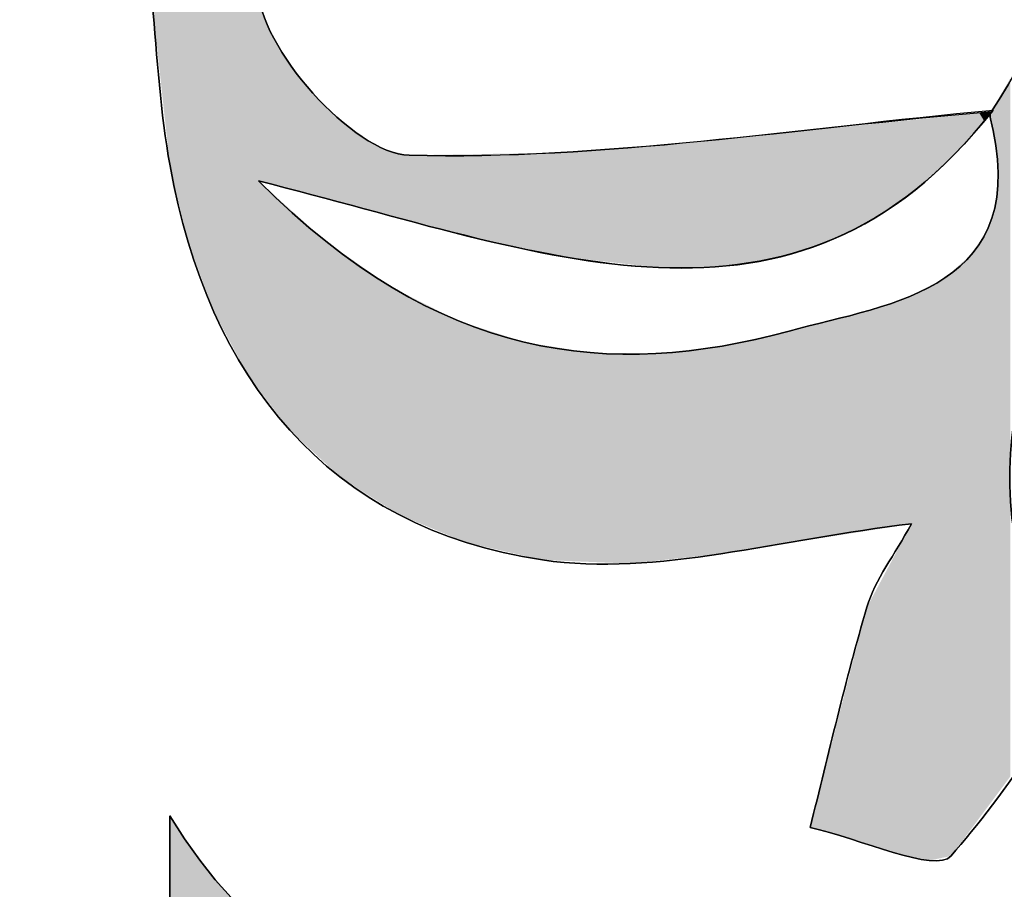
# Model space of a CAD drawing. Extents: x 113 to 1126, y 865 to 1100.
# Tile 23 of 256: x 865.32 to 869.25, y 1000.03 to 1003.5. Entities that reach past the tile are written whole.
import ezdxf

# ---------------------------------------------------------------- set-up
doc = ezdxf.new("R2010")
doc.units = 0
doc.layers.add('LAYER_1', color=7, linetype='CONTINUOUS')

# ---------------------------------------------------------------- blocks, each defined once
blk = doc.blocks.new('*U8')
at = {"layer": 'LAYER_1', "color": 7}
for points in [[(866.271, 1002.0337), (866.2318, 1005.0686), (866.271, 1005.107)], [(866.2318, 1002.0853), (866.0969, 1004.9362), (866.2318, 1005.0686)], [(866.2318, 1002.0853), (866.2318, 1005.0686), (866.271, 1002.0337)], [(865.8505, 1003.571), (865.8505, 1004.9908), (865.9215, 1002.9198)], [(865.9215, 1002.9198), (865.9215, 1004.916), (865.9937, 1002.6156)], [(866.0969, 1002.3365), (865.9961, 1004.8374), (866.0969, 1004.9362)], [(866.0969, 1002.3365), (866.0969, 1004.9362), (866.2318, 1002.0853)], [(865.9937, 1002.6156), (865.9937, 1004.8399), (865.9961, 1002.6091)], [(865.9961, 1002.6091), (865.9961, 1004.8374), (866.0969, 1002.3365)], [(866.271, 1002.0337), (866.271, 1003.635), (866.2748, 1002.0287)], [(866.2748, 1002.8601), (866.2748, 1003.6146), (866.2842, 1002.8576)], [(866.2842, 1002.8576), (866.2842, 1003.5638), (866.289, 1002.8563)], [(866.289, 1002.8563), (866.289, 1003.5376), (866.324, 1002.8471)], [(866.324, 1002.8471), (866.324, 1003.4572), (866.336, 1002.8439)], [(866.336, 1002.8439), (866.336, 1003.4297), (866.3855, 1002.8308)], [(866.3855, 1002.8308), (866.3855, 1003.3505), (866.3993, 1002.8272)], [(866.3993, 1002.8272), (866.3993, 1003.3285), (866.4055, 1002.8255)], [(866.4055, 1002.8255), (866.4055, 1003.3185), (866.4635, 1002.8102)], [(869.2772, 1000.4821), (869.2278, 1003.1859), (869.2772, 1003.2712)], [(866.4635, 1002.8102), (866.4635, 1003.2461), (866.4915, 1002.8028)], [(866.4915, 1002.8028), (866.4915, 1003.2111), (866.5237, 1002.7944)], [(866.5237, 1002.7944), (866.5237, 1003.1789), (866.543, 1002.7893)], [(869.2278, 1002.892), (869.2221, 1003.1762), (869.2278, 1003.1859)], [(866.543, 1002.7893), (866.543, 1003.1595), (866.5531, 1002.7866)], [(866.5531, 1002.7866), (866.5531, 1003.1494), (866.5878, 1002.7774)], [(869.2028, 1003.0772), (869.2012, 1003.1401), (869.2028, 1003.1428)], [(869.2012, 1003.0848), (869.2012, 1003.1401), (869.2028, 1003.0772)], [(869.2184, 1003.0017), (869.2028, 1003.1428), (869.2184, 1003.1698)], [(869.2028, 1003.0772), (869.2028, 1003.1428), (869.2184, 1003.0017)], [(869.2221, 1002.9585), (869.2184, 1003.1698), (869.2221, 1003.1762)], [(869.2184, 1003.0017), (869.2184, 1003.1698), (869.2221, 1002.9585)], [(869.2221, 1002.9585), (869.2221, 1003.1762), (869.2278, 1002.892)], [(866.5878, 1002.7774), (866.5878, 1003.1146), (866.5955, 1002.7754)], [(866.5955, 1002.7754), (866.5955, 1003.1086), (866.5999, 1002.7742)], [(866.5999, 1002.7742), (866.5999, 1003.1051), (866.6491, 1002.7612)], [(868.8669, 1002.803), (868.8081, 1003.0956), (868.8669, 1003.1016)], [(868.875, 1002.8086), (868.8669, 1003.1016), (868.875, 1003.1024)], [(868.8818, 1002.8134), (868.875, 1003.1024), (868.8818, 1003.1031)], [(868.8962, 1002.8234), (868.8818, 1003.1031), (868.8962, 1003.1045)], [(868.9531, 1002.8749), (868.8962, 1003.1045), (868.9531, 1003.1103)], [(868.9634, 1002.8842), (868.9531, 1003.1103), (868.9634, 1003.1114)], [(868.9901, 1002.9084), (868.9634, 1003.1114), (868.9901, 1003.1141)], [(869.0157, 1002.9316), (868.9901, 1003.1141), (869.0157, 1003.1167)], [(869.04, 1002.9536), (869.0157, 1003.1167), (869.04, 1003.1191)], [(869.0511, 1002.9636), (869.04, 1003.1191), (869.0511, 1003.1203)], [(869.1053, 1003.0256), (869.0511, 1003.1203), (869.1053, 1003.1258)], [(869.1285, 1003.0523), (869.1053, 1003.1258), (869.1285, 1003.1281)], [(869.1468, 1003.0732), (869.1285, 1003.1281), (869.1468, 1003.13)], [(869.153, 1003.0803), (869.1468, 1003.13), (869.153, 1003.1306)], [(869.1711, 1003.1011), (869.153, 1003.1306), (869.1711, 1003.1324)], [(869.1928, 1003.1258), (869.1711, 1003.1324), (869.1928, 1003.1346)], [(869.1933, 1003.1265), (869.1928, 1003.1346), (869.1933, 1003.1347)], [(869.1933, 1003.1228), (869.1928, 1003.1255), (869.1933, 1003.1265)], [(869.1933, 1003.1265), (869.1933, 1003.1347), (869.1984, 1003.1352)], [(869.1984, 1003.0984), (869.1933, 1003.1265), (869.1984, 1003.1323)], [(869.1933, 1003.1228), (869.1933, 1003.1265), (869.1984, 1003.0984)], [(869.2012, 1003.0848), (869.1984, 1003.1323), (869.2012, 1003.1355)], [(869.1984, 1003.0984), (869.1984, 1003.1323), (869.2012, 1003.0848)], [(866.6491, 1002.7612), (866.6491, 1003.0667), (866.688, 1002.751)], [(868.4772, 1002.5947), (868.4037, 1003.0545), (868.4772, 1003.062)], [(868.5081, 1002.6056), (868.4772, 1003.062), (868.5081, 1003.0651)], [(868.5724, 1002.6283), (868.5081, 1003.0651), (868.5724, 1003.0717)], [(868.6133, 1002.6492), (868.5724, 1003.0717), (868.6133, 1003.0758)], [(868.64, 1002.6629), (868.6133, 1003.0758), (868.64, 1003.0785)], [(868.7039, 1002.6956), (868.64, 1003.0785), (868.7039, 1003.085)], [(868.7171, 1002.7024), (868.7039, 1003.085), (868.7171, 1003.0864)], [(868.7366, 1002.7124), (868.7171, 1003.0864), (868.7366, 1003.0883)], [(868.7387, 1002.7138), (868.7366, 1003.0883), (868.7387, 1003.0885)], [(868.7902, 1002.7497), (868.7387, 1003.0885), (868.7902, 1003.0938)], [(868.8081, 1002.7621), (868.7902, 1003.0938), (868.8081, 1003.0956)], [(866.688, 1002.751), (866.688, 1003.0363), (866.7467, 1002.7355)], [(868.1213, 1002.5206), (868.0531, 1003.0189), (868.1213, 1003.0259)], [(868.1264, 1002.5211), (868.1213, 1003.0259), (868.1264, 1003.0264)], [(868.2306, 1002.5313), (868.1264, 1003.0264), (868.2306, 1003.037)], [(868.2728, 1002.5405), (868.2306, 1003.037), (868.2728, 1003.0412)], [(868.2916, 1002.5445), (868.2728, 1003.0412), (868.2916, 1003.0431)], [(868.3296, 1002.5527), (868.2916, 1003.0431), (868.3296, 1003.047)], [(868.3733, 1002.5621), (868.3296, 1003.047), (868.3733, 1003.0514)], [(868.393, 1002.5664), (868.3733, 1003.0514), (868.393, 1003.0534)], [(868.4037, 1002.5687), (868.393, 1003.0534), (868.4037, 1003.0545)], [(866.7467, 1002.7355), (866.7467, 1003.0046), (866.7861, 1002.7251)], [(866.7861, 1002.7251), (866.7861, 1002.9832), (866.8087, 1002.7191)], [(867.5939, 1002.5454), (867.4955, 1002.9753), (867.5939, 1002.9829)], [(867.5985, 1002.5449), (867.5939, 1002.9829), (867.5985, 1002.9833)], [(867.5939, 1002.5454), (867.5939, 1002.9829), (867.5985, 1002.5449)], [(867.6122, 1002.5434), (867.5985, 1002.9833), (867.6122, 1002.9844)], [(867.5985, 1002.5449), (867.5985, 1002.9833), (867.6122, 1002.5434)], [(867.7587, 1002.5266), (867.6122, 1002.9844), (867.7587, 1002.9958)], [(867.6122, 1002.5434), (867.6122, 1002.9844), (867.7587, 1002.5266)], [(867.7937, 1002.5226), (867.7587, 1002.9958), (867.7937, 1002.9985)], [(867.7587, 1002.5266), (867.7587, 1002.9958), (867.7937, 1002.5226)], [(867.8618, 1002.5149), (867.7937, 1002.9985), (867.8618, 1003.0038)], [(867.7937, 1002.5226), (867.7937, 1002.9985), (867.8618, 1002.5149)], [(867.8714, 1002.5138), (867.8618, 1003.0038), (867.8714, 1003.0045)], [(867.8618, 1002.5149), (867.8618, 1003.0038), (867.8714, 1002.5138)], [(867.9237, 1002.5138), (867.8714, 1003.0045), (867.9237, 1003.0086)], [(867.9434, 1002.5138), (867.9237, 1003.0086), (867.9434, 1003.0101)], [(868.0009, 1002.5138), (867.9434, 1003.0101), (868.0009, 1003.0146)], [(868.0403, 1002.5138), (868.0009, 1003.0146), (868.0403, 1003.0176)], [(868.0531, 1002.5138), (868.0403, 1003.0176), (868.0531, 1003.0189)], [(866.8087, 1002.7191), (866.8087, 1002.978), (866.8345, 1002.7123)], [(866.8345, 1002.7123), (866.8345, 1002.9721), (866.8406, 1002.7107)], [(866.8406, 1002.7107), (866.8406, 1002.9706), (866.8758, 1002.7014)], [(866.8856, 1002.6988), (866.8758, 1002.9626), (866.8856, 1002.9627)], [(866.8758, 1002.7014), (866.8758, 1002.9626), (866.8856, 1002.6988)], [(867.0132, 1002.6651), (866.8856, 1002.9627), (867.0132, 1002.9649)], [(866.8856, 1002.6988), (866.8856, 1002.9627), (867.0132, 1002.6651)], [(867.0727, 1002.6494), (867.0132, 1002.9649), (867.0727, 1002.9659)], [(867.0132, 1002.6651), (867.0132, 1002.9649), (867.0727, 1002.6494)], [(867.1036, 1002.6413), (867.0727, 1002.9659), (867.1036, 1002.9664)], [(867.0727, 1002.6494), (867.0727, 1002.9659), (867.1036, 1002.6413)], [(867.1036, 1002.6413), (867.1036, 1002.9664), (867.1037, 1002.6413)], [(867.1037, 1002.6413), (867.1036, 1002.9664), (867.1037, 1002.9664)], [(867.1487, 1002.6315), (867.1037, 1002.9664), (867.1487, 1002.9672)], [(867.1037, 1002.6413), (867.1037, 1002.9664), (867.1487, 1002.6315)], [(867.2418, 1002.6114), (867.1487, 1002.9672), (867.2418, 1002.9687)], [(867.1487, 1002.6315), (867.1487, 1002.9672), (867.2418, 1002.6114)], [(867.3126, 1002.5962), (867.2418, 1002.9687), (867.3126, 1002.9699)], [(867.2418, 1002.6114), (867.2418, 1002.9687), (867.3126, 1002.5962)], [(867.3357, 1002.5912), (867.3126, 1002.9699), (867.3357, 1002.9703)], [(867.3126, 1002.5962), (867.3126, 1002.9699), (867.3357, 1002.5912)], [(867.4082, 1002.5755), (867.3357, 1002.9703), (867.4082, 1002.9715)], [(867.3357, 1002.5912), (867.3357, 1002.9703), (867.4082, 1002.5755)], [(867.458, 1002.5648), (867.4082, 1002.9715), (867.458, 1002.9724)], [(867.4082, 1002.5755), (867.4082, 1002.9715), (867.458, 1002.5648)], [(867.4632, 1002.5637), (867.458, 1002.9724), (867.4632, 1002.9728)], [(867.458, 1002.5648), (867.458, 1002.9724), (867.4632, 1002.5637)], [(867.4955, 1002.5567), (867.4632, 1002.9728), (867.4955, 1002.9753)], [(867.4632, 1002.5637), (867.4632, 1002.9728), (867.4955, 1002.5567)], [(867.4955, 1002.5567), (867.4955, 1002.9753), (867.5939, 1002.5454)], [(869.2278, 1000.4157), (869.2221, 1002.7954), (869.2278, 1002.892)], [(866.2748, 1002.0287), (866.2748, 1002.8601), (866.2842, 1002.0164)], [(866.2842, 1002.0164), (866.2842, 1002.8516), (866.289, 1002.01)], [(866.289, 1002.01), (866.289, 1002.8472), (866.324, 1001.9639)], [(866.324, 1001.9639), (866.324, 1002.8157), (866.336, 1001.9482)], [(866.336, 1001.9482), (866.336, 1002.805), (866.3855, 1001.883)], [(869.2221, 1000.4081), (869.2184, 1002.7793), (869.2221, 1002.7954)], [(866.3855, 1001.883), (866.3855, 1002.7604), (866.3993, 1001.8648)], [(866.3993, 1001.8648), (866.3993, 1002.748), (866.4055, 1001.859)], [(869.2184, 1000.4032), (869.2028, 1002.7109), (869.2184, 1002.7793)], [(866.4055, 1001.859), (866.4055, 1002.7424), (866.4635, 1001.8049)], [(869.2012, 1000.3801), (869.1984, 1002.7006), (869.2012, 1002.7072)], [(869.2028, 1000.3822), (869.2012, 1002.7072), (869.2028, 1002.7109)], [(866.4635, 1001.8049), (866.4635, 1002.6902), (866.4915, 1001.7788)], [(869.1928, 1000.3688), (869.1711, 1002.6373), (869.1928, 1002.6876)], [(869.1933, 1000.3695), (869.1928, 1002.6876), (869.1933, 1002.6889)], [(869.1984, 1000.3763), (869.1933, 1002.6889), (869.1984, 1002.7006)], [(866.4915, 1001.7788), (866.4915, 1002.665), (866.5237, 1001.7489)], [(866.5237, 1001.7489), (866.5237, 1002.6361), (866.543, 1001.7309)], [(869.1711, 1000.3398), (869.153, 1002.6103), (869.1711, 1002.6373)], [(866.543, 1001.7309), (866.543, 1002.6187), (866.5531, 1001.7215)], [(866.5531, 1001.7215), (866.5531, 1002.6117), (866.5878, 1001.6891)], [(869.1468, 1000.3071), (869.1285, 1002.5738), (869.1468, 1002.601)], [(869.153, 1000.3154), (869.1468, 1002.601), (869.153, 1002.6103)], [(866.5878, 1001.6891), (866.5878, 1002.5875), (866.5955, 1001.6819)], [(866.5955, 1001.6819), (866.5955, 1002.5822), (866.5999, 1001.6778)], [(866.5999, 1001.6778), (866.5999, 1002.5791), (866.6491, 1001.6462)], [(869.1053, 1000.2513), (869.0511, 1002.5043), (869.1053, 1002.5529)], [(869.1285, 1000.2826), (869.1053, 1002.5529), (869.1285, 1002.5738)], [(866.6491, 1001.6462), (866.6491, 1002.5449), (866.688, 1001.6212)], [(866.688, 1001.6212), (866.688, 1002.5178), (866.7467, 1001.5836)], [(866.7467, 1001.5836), (866.7467, 1002.4771), (866.7861, 1001.5583)], [(869.0157, 1000.1586), (868.9901, 1002.4591), (869.0157, 1002.4725)], [(869.04, 1000.1638), (869.0157, 1002.4725), (869.04, 1002.4943)], [(869.0511, 1000.1787), (869.04, 1002.4943), (869.0511, 1002.5043)], [(866.7861, 1001.5583), (866.7861, 1002.4497), (866.8087, 1001.5437)], [(866.8087, 1001.5437), (866.8087, 1002.434), (866.8345, 1001.5272)], [(868.9531, 1000.1453), (868.8962, 1002.4099), (868.9531, 1002.4397)], [(868.9634, 1000.1475), (868.9531, 1002.4397), (868.9634, 1002.4451)], [(868.9901, 1000.1532), (868.9634, 1002.4451), (868.9901, 1002.4591)], [(866.8345, 1001.5272), (866.8345, 1002.421), (866.8406, 1001.5246)], [(866.8406, 1001.5246), (866.8406, 1002.4179), (866.8758, 1001.5101)], [(866.8758, 1001.5101), (866.8758, 1002.4002), (866.8856, 1001.506)], [(866.8856, 1001.506), (866.8856, 1002.3953), (867.0132, 1001.4531)], [(868.8669, 1001.4878), (868.8081, 1002.3757), (868.8669, 1002.396)], [(868.875, 1001.489), (868.8669, 1002.396), (868.875, 1002.3987)], [(868.8818, 1001.4901), (868.875, 1002.3987), (868.8818, 1002.4024)], [(868.8962, 1000.158), (868.8818, 1002.4024), (868.8962, 1002.4099)], [(868.8818, 1000.1612), (868.8818, 1002.4024), (868.8962, 1000.158)], [(868.8962, 1000.158), (868.8962, 1002.4099), (868.9531, 1000.1453)], [(868.7902, 1001.4757), (868.7387, 1002.3517), (868.7902, 1002.3695)], [(868.8081, 1001.4785), (868.7902, 1002.3695), (868.8081, 1002.3757)], [(867.0132, 1001.4531), (867.0132, 1002.3311), (867.0727, 1001.4285)], [(868.6133, 1001.4479), (868.5724, 1002.3068), (868.6133, 1002.3174)], [(868.64, 1001.4521), (868.6133, 1002.3174), (868.64, 1002.3243)], [(868.7039, 1001.4622), (868.64, 1002.3243), (868.7039, 1002.3409)], [(868.7171, 1001.4642), (868.7039, 1002.3409), (868.7171, 1002.3443)], [(868.7366, 1001.4673), (868.7171, 1002.3443), (868.7366, 1002.351)], [(868.7387, 1001.4676), (868.7366, 1002.351), (868.7387, 1002.3517)], [(867.0727, 1001.4285), (867.0727, 1002.3013), (867.1036, 1001.4157)], [(867.1036, 1001.4157), (867.1036, 1002.2912), (867.1037, 1001.4157)], [(867.1037, 1001.4157), (867.1037, 1002.2912), (867.1487, 1001.4054)], [(867.1487, 1001.4054), (867.1487, 1002.2766), (867.2418, 1001.3841)], [(868.4772, 1001.4266), (868.4037, 1002.2631), (868.4772, 1002.2821)], [(868.5081, 1001.4314), (868.4772, 1002.2821), (868.5081, 1002.2901)], [(868.5724, 1001.4415), (868.5081, 1002.2901), (868.5724, 1002.3068)], [(867.2418, 1001.3841), (867.2418, 1002.2465), (867.3126, 1001.368)], [(868.2916, 1001.3974), (868.2728, 1002.2334), (868.2916, 1002.2376)], [(868.3296, 1001.4034), (868.2916, 1002.2376), (868.3296, 1002.2461)], [(868.3733, 1001.4102), (868.3296, 1002.2461), (868.3733, 1002.2559)], [(868.393, 1001.4133), (868.3733, 1002.2559), (868.393, 1002.2603)], [(868.4037, 1001.415), (868.393, 1002.2603), (868.4037, 1002.2631)], [(867.3126, 1001.368), (867.3126, 1002.2236), (867.3357, 1001.3627)], [(867.3357, 1001.3627), (867.3357, 1002.2161), (867.4082, 1001.3461)], [(867.4082, 1001.3461), (867.4082, 1002.2045), (867.458, 1001.3441)], [(867.458, 1001.3441), (867.458, 1002.1965), (867.4632, 1001.3438)], [(867.4632, 1001.3438), (867.4632, 1002.1957), (867.4955, 1001.3425)], [(868.1213, 1001.3706), (868.0531, 1002.1922), (868.1213, 1002.2)], [(868.1264, 1001.3714), (868.1213, 1002.2), (868.1264, 1002.2006)], [(868.2306, 1001.3878), (868.1264, 1002.2006), (868.2306, 1002.2239)], [(868.2728, 1001.3944), (868.2306, 1002.2239), (868.2728, 1002.2334)], [(867.4955, 1001.3425), (867.4955, 1002.1905), (867.5939, 1001.3385)], [(867.5939, 1001.3385), (867.5939, 1002.1747), (867.5985, 1001.3383)], [(867.5985, 1001.3383), (867.5985, 1002.174), (867.6122, 1001.3377)], [(867.6122, 1001.3377), (867.6122, 1002.1738), (867.7587, 1001.3317)], [(867.8714, 1001.3438), (867.8618, 1002.1703), (867.8714, 1002.1714)], [(867.9237, 1001.3494), (867.8714, 1002.1714), (867.9237, 1002.1774)], [(867.9434, 1001.3515), (867.9237, 1002.1774), (867.9434, 1002.1797)], [(868.0009, 1001.3577), (867.9434, 1002.1797), (868.0009, 1002.1862)], [(868.0403, 1001.3619), (868.0009, 1002.1862), (868.0403, 1002.1907)], [(868.0531, 1001.3633), (868.0403, 1002.1907), (868.0531, 1002.1922)], [(868.8818, 1000.1612), (868.875, 1001.4772), (868.8818, 1001.4901)], [(868.8669, 1000.1646), (868.8081, 1001.3521), (868.8669, 1001.4621)], [(868.875, 1000.1628), (868.8669, 1001.4621), (868.875, 1001.4772)], [(868.8669, 1000.1646), (868.8669, 1001.4621), (868.875, 1000.1628)], [(868.875, 1000.1628), (868.875, 1001.4772), (868.8818, 1000.1612)], [(868.8081, 1000.1776), (868.7902, 1001.3185), (868.8081, 1001.3521)], [(868.8081, 1000.1776), (868.8081, 1001.3521), (868.8669, 1000.1646)], [(868.7902, 1000.1831), (868.7387, 1001.222), (868.7902, 1001.3185)], [(868.7902, 1000.1831), (868.7902, 1001.3185), (868.8081, 1000.1776)], [(868.7366, 1000.1993), (868.7171, 1001.1816), (868.7366, 1001.2181)], [(868.7387, 1000.1987), (868.7366, 1001.2181), (868.7387, 1001.222)], [(868.7366, 1000.1993), (868.7366, 1001.2181), (868.7387, 1000.1987)], [(868.7387, 1000.1987), (868.7387, 1001.222), (868.7902, 1000.1831)], [(868.7171, 1000.2052), (868.7039, 1001.1568), (868.7171, 1001.1816)], [(868.7171, 1000.2052), (868.7171, 1001.1816), (868.7366, 1000.1993)], [(868.7039, 1000.2092), (868.64, 1000.909), (868.7039, 1001.1568)], [(868.7039, 1000.2092), (868.7039, 1001.1568), (868.7171, 1000.2052)], [(868.64, 1000.2286), (868.6133, 1000.8055), (868.64, 1000.909)], [(868.64, 1000.2286), (868.64, 1000.909), (868.7039, 1000.2092)], [(868.6133, 1000.2367), (868.5724, 1000.6471), (868.6133, 1000.8055)], [(868.6133, 1000.2367), (868.6133, 1000.8055), (868.64, 1000.2286)], [(868.5724, 1000.2491), (868.5081, 1000.3978), (868.5724, 1000.6471)], [(868.5724, 1000.2491), (868.5724, 1000.6471), (868.6133, 1000.2367)], [(868.5081, 1000.2686), (868.4772, 1000.278), (868.5081, 1000.3978)], [(868.5081, 1000.2686), (868.5081, 1000.3978), (868.5724, 1000.2491)]]:
    blk.add_solid(points, dxfattribs=at)
at = {"layer": 'LAYER_1', "color": 7, "extrusion": (0, 0, -1)}
for points in [[(-865.9215, 1002.9198), (-865.8505, 1004.9908), (-865.9215, 1004.916)], [(-865.9937, 1002.6156), (-865.9215, 1004.916), (-865.9937, 1004.8399)], [(-865.9961, 1002.6091), (-865.9937, 1004.8399), (-865.9961, 1004.8374)], [(-866.2748, 1002.0287), (-866.271, 1003.635), (-866.2748, 1003.6146)], [(-866.2842, 1002.8576), (-866.2748, 1003.6146), (-866.2842, 1003.5638)], [(-866.289, 1002.8563), (-866.2842, 1003.5638), (-866.289, 1003.5376)], [(-866.324, 1002.8471), (-866.289, 1003.5376), (-866.324, 1003.4572)], [(-866.336, 1002.8439), (-866.324, 1003.4572), (-866.336, 1003.4297)], [(-866.3855, 1002.8308), (-866.336, 1003.4297), (-866.3855, 1003.3505)], [(-866.3993, 1002.8272), (-866.3855, 1003.3505), (-866.3993, 1003.3285)], [(-866.4055, 1002.8255), (-866.3993, 1003.3285), (-866.4055, 1003.3185)], [(-866.4635, 1002.8102), (-866.4055, 1003.3185), (-866.4635, 1003.2461)], [(-866.4915, 1002.8028), (-866.4635, 1003.2461), (-866.4915, 1003.2111)], [(-866.5237, 1002.7944), (-866.4915, 1003.2111), (-866.5237, 1003.1789)], [(-866.543, 1002.7893), (-866.5237, 1003.1789), (-866.543, 1003.1595)], [(-869.2278, 1000.4157), (-869.2278, 1003.1859), (-869.2772, 1000.4821)], [(-866.5531, 1002.7866), (-866.543, 1003.1595), (-866.5531, 1003.1494)], [(-866.5878, 1002.7774), (-866.5531, 1003.1494), (-866.5878, 1003.1146)], [(-869.2012, 1003.1355), (-869.1984, 1003.1352), (-869.2012, 1003.1401)], [(-866.5955, 1002.7754), (-866.5878, 1003.1146), (-866.5955, 1003.1086)], [(-866.5999, 1002.7742), (-866.5955, 1003.1086), (-866.5999, 1003.1051)], [(-866.6491, 1002.7612), (-866.5999, 1003.1051), (-866.6491, 1003.0667)], [(-868.8669, 1002.803), (-868.8669, 1003.1016), (-868.875, 1002.8086)], [(-868.875, 1002.8086), (-868.875, 1003.1024), (-868.8818, 1002.8134)], [(-868.8818, 1002.8134), (-868.8818, 1003.1031), (-868.8962, 1002.8234)], [(-868.8962, 1002.8234), (-868.8962, 1003.1045), (-868.9531, 1002.8749)], [(-868.9531, 1002.8749), (-868.9531, 1003.1103), (-868.9634, 1002.8842)], [(-868.9634, 1002.8842), (-868.9634, 1003.1114), (-868.9901, 1002.9084)], [(-868.9901, 1002.9084), (-868.9901, 1003.1141), (-869.0157, 1002.9316)], [(-869.0157, 1002.9316), (-869.0157, 1003.1167), (-869.04, 1002.9536)], [(-869.04, 1002.9536), (-869.04, 1003.1191), (-869.0511, 1002.9636)], [(-869.0511, 1002.9636), (-869.0511, 1003.1203), (-869.1053, 1003.0256)], [(-869.1053, 1003.0256), (-869.1053, 1003.1258), (-869.1285, 1003.0523)], [(-869.1285, 1003.0523), (-869.1285, 1003.1281), (-869.1468, 1003.0732)], [(-869.1468, 1003.0732), (-869.1468, 1003.13), (-869.153, 1003.0803)], [(-869.153, 1003.0803), (-869.153, 1003.1306), (-869.1711, 1003.1011)], [(-869.1711, 1003.1011), (-869.1711, 1003.1324), (-869.1928, 1003.1258)], [(-869.1928, 1003.1258), (-869.1928, 1003.1346), (-869.1933, 1003.1265)], [(-866.688, 1002.751), (-866.6491, 1003.0667), (-866.688, 1003.0363)], [(-868.4772, 1002.5947), (-868.4772, 1003.062), (-868.5081, 1002.6056)], [(-868.5081, 1002.6056), (-868.5081, 1003.0651), (-868.5724, 1002.6283)], [(-868.5724, 1002.6283), (-868.5724, 1003.0717), (-868.6133, 1002.6492)], [(-868.6133, 1002.6492), (-868.6133, 1003.0758), (-868.64, 1002.6629)], [(-868.64, 1002.6629), (-868.64, 1003.0785), (-868.7039, 1002.6956)], [(-868.7039, 1002.6956), (-868.7039, 1003.085), (-868.7171, 1002.7024)], [(-868.7171, 1002.7024), (-868.7171, 1003.0864), (-868.7366, 1002.7124)], [(-868.7366, 1002.7124), (-868.7366, 1003.0883), (-868.7387, 1002.7138)], [(-868.7387, 1002.7138), (-868.7387, 1003.0885), (-868.7902, 1002.7497)], [(-868.7902, 1002.7497), (-868.7902, 1003.0938), (-868.8081, 1002.7621)], [(-868.8081, 1002.7621), (-868.8081, 1003.0956), (-868.8669, 1002.803)], [(-866.7467, 1002.7355), (-866.688, 1003.0363), (-866.7467, 1003.0046)], [(-868.1213, 1002.5206), (-868.1213, 1003.0259), (-868.1264, 1002.5211)], [(-868.1264, 1002.5211), (-868.1264, 1003.0264), (-868.2306, 1002.5313)], [(-868.2306, 1002.5313), (-868.2306, 1003.037), (-868.2728, 1002.5405)], [(-868.2728, 1002.5405), (-868.2728, 1003.0412), (-868.2916, 1002.5445)], [(-868.2916, 1002.5445), (-868.2916, 1003.0431), (-868.3296, 1002.5527)], [(-868.3296, 1002.5527), (-868.3296, 1003.047), (-868.3733, 1002.5621)], [(-868.3733, 1002.5621), (-868.3733, 1003.0514), (-868.393, 1002.5664)], [(-868.393, 1002.5664), (-868.393, 1003.0534), (-868.4037, 1002.5687)], [(-868.4037, 1002.5687), (-868.4037, 1003.0545), (-868.4772, 1002.5947)], [(-866.7861, 1002.7251), (-866.7467, 1003.0046), (-866.7861, 1002.9832)], [(-866.8087, 1002.7191), (-866.7861, 1002.9832), (-866.8087, 1002.978)], [(-867.8714, 1002.5138), (-867.8714, 1003.0045), (-867.9237, 1002.5138)], [(-867.9237, 1002.5138), (-867.9237, 1003.0086), (-867.9434, 1002.5138)], [(-867.9434, 1002.5138), (-867.9434, 1003.0101), (-868.0009, 1002.5138)], [(-868.0009, 1002.5138), (-868.0009, 1003.0146), (-868.0403, 1002.5138)], [(-868.0403, 1002.5138), (-868.0403, 1003.0176), (-868.0531, 1002.5138)], [(-868.0531, 1002.5138), (-868.0531, 1003.0189), (-868.1213, 1002.5206)], [(-866.8345, 1002.7123), (-866.8087, 1002.978), (-866.8345, 1002.9721)], [(-866.8406, 1002.7107), (-866.8345, 1002.9721), (-866.8406, 1002.9706)], [(-866.8758, 1002.7014), (-866.8406, 1002.9706), (-866.8758, 1002.9626)], [(-866.2842, 1002.0164), (-866.2748, 1002.8601), (-866.2842, 1002.8516)], [(-866.289, 1002.01), (-866.2842, 1002.8516), (-866.289, 1002.8472)], [(-866.324, 1001.9639), (-866.289, 1002.8472), (-866.324, 1002.8157)], [(-866.336, 1001.9482), (-866.324, 1002.8157), (-866.336, 1002.805)], [(-866.3855, 1001.883), (-866.336, 1002.805), (-866.3855, 1002.7604)], [(-869.2221, 1000.4081), (-869.2221, 1002.7954), (-869.2278, 1000.4157)], [(-866.3993, 1001.8648), (-866.3855, 1002.7604), (-866.3993, 1002.748)], [(-866.4055, 1001.859), (-866.3993, 1002.748), (-866.4055, 1002.7424)], [(-869.2184, 1000.4032), (-869.2184, 1002.7793), (-869.2221, 1000.4081)], [(-866.4635, 1001.8049), (-866.4055, 1002.7424), (-866.4635, 1002.6902)], [(-869.2012, 1000.3801), (-869.2012, 1002.7072), (-869.2028, 1000.3822)], [(-869.2028, 1000.3822), (-869.2028, 1002.7109), (-869.2184, 1000.4032)], [(-866.4915, 1001.7788), (-866.4635, 1002.6902), (-866.4915, 1002.665)], [(-869.1928, 1000.3688), (-869.1928, 1002.6876), (-869.1933, 1000.3695)], [(-869.1933, 1000.3695), (-869.1933, 1002.6889), (-869.1984, 1000.3763)], [(-869.1984, 1000.3763), (-869.1984, 1002.7006), (-869.2012, 1000.3801)], [(-866.5237, 1001.7489), (-866.4915, 1002.665), (-866.5237, 1002.6361)], [(-866.543, 1001.7309), (-866.5237, 1002.6361), (-866.543, 1002.6187)], [(-869.1711, 1000.3398), (-869.1711, 1002.6373), (-869.1928, 1000.3688)], [(-866.5531, 1001.7215), (-866.543, 1002.6187), (-866.5531, 1002.6117)], [(-866.5878, 1001.6891), (-866.5531, 1002.6117), (-866.5878, 1002.5875)], [(-869.1468, 1000.3071), (-869.1468, 1002.601), (-869.153, 1000.3154)], [(-869.153, 1000.3154), (-869.153, 1002.6103), (-869.1711, 1000.3398)], [(-866.5955, 1001.6819), (-866.5878, 1002.5875), (-866.5955, 1002.5822)], [(-866.5999, 1001.6778), (-866.5955, 1002.5822), (-866.5999, 1002.5791)], [(-866.6491, 1001.6462), (-866.5999, 1002.5791), (-866.6491, 1002.5449)], [(-869.1053, 1000.2513), (-869.1053, 1002.5529), (-869.1285, 1000.2826)], [(-869.1285, 1000.2826), (-869.1285, 1002.5738), (-869.1468, 1000.3071)], [(-866.688, 1001.6212), (-866.6491, 1002.5449), (-866.688, 1002.5178)], [(-866.7467, 1001.5836), (-866.688, 1002.5178), (-866.7467, 1002.4771)], [(-866.7861, 1001.5583), (-866.7467, 1002.4771), (-866.7861, 1002.4497)], [(-869.0157, 1000.1586), (-869.0157, 1002.4725), (-869.04, 1000.1638)], [(-869.04, 1000.1638), (-869.04, 1002.4943), (-869.0511, 1000.1787)], [(-869.0511, 1000.1787), (-869.0511, 1002.5043), (-869.1053, 1000.2513)], [(-866.8087, 1001.5437), (-866.7861, 1002.4497), (-866.8087, 1002.434)], [(-866.8345, 1001.5272), (-866.8087, 1002.434), (-866.8345, 1002.421)], [(-868.9531, 1000.1453), (-868.9531, 1002.4397), (-868.9634, 1000.1475)], [(-868.9634, 1000.1475), (-868.9634, 1002.4451), (-868.9901, 1000.1532)], [(-868.9901, 1000.1532), (-868.9901, 1002.4591), (-869.0157, 1000.1586)], [(-866.8406, 1001.5246), (-866.8345, 1002.421), (-866.8406, 1002.4179)], [(-866.8758, 1001.5101), (-866.8406, 1002.4179), (-866.8758, 1002.4002)], [(-866.8856, 1001.506), (-866.8758, 1002.4002), (-866.8856, 1002.3953)], [(-867.0132, 1001.4531), (-866.8856, 1002.3953), (-867.0132, 1002.3311)], [(-868.8669, 1001.4878), (-868.8669, 1002.396), (-868.875, 1001.489)], [(-868.875, 1001.489), (-868.875, 1002.3987), (-868.8818, 1001.4901)], [(-868.7902, 1001.4757), (-868.7902, 1002.3695), (-868.8081, 1001.4785)], [(-868.8081, 1001.4785), (-868.8081, 1002.3757), (-868.8669, 1001.4878)], [(-867.0727, 1001.4285), (-867.0132, 1002.3311), (-867.0727, 1002.3013)], [(-868.6133, 1001.4479), (-868.6133, 1002.3174), (-868.64, 1001.4521)], [(-868.64, 1001.4521), (-868.64, 1002.3243), (-868.7039, 1001.4622)], [(-868.7039, 1001.4622), (-868.7039, 1002.3409), (-868.7171, 1001.4642)], [(-868.7171, 1001.4642), (-868.7171, 1002.3443), (-868.7366, 1001.4673)], [(-868.7366, 1001.4673), (-868.7366, 1002.351), (-868.7387, 1001.4676)], [(-868.7387, 1001.4676), (-868.7387, 1002.3517), (-868.7902, 1001.4757)], [(-867.1036, 1001.4157), (-867.0727, 1002.3013), (-867.1036, 1002.2912)], [(-867.1037, 1001.4157), (-867.1036, 1002.2912), (-867.1037, 1002.2912)], [(-867.1487, 1001.4054), (-867.1037, 1002.2912), (-867.1487, 1002.2766)], [(-867.2418, 1001.3841), (-867.1487, 1002.2766), (-867.2418, 1002.2465)], [(-868.4772, 1001.4266), (-868.4772, 1002.2821), (-868.5081, 1001.4314)], [(-868.5081, 1001.4314), (-868.5081, 1002.2901), (-868.5724, 1001.4415)], [(-868.5724, 1001.4415), (-868.5724, 1002.3068), (-868.6133, 1001.4479)], [(-867.3126, 1001.368), (-867.2418, 1002.2465), (-867.3126, 1002.2236)], [(-868.2916, 1001.3974), (-868.2916, 1002.2376), (-868.3296, 1001.4034)], [(-868.3296, 1001.4034), (-868.3296, 1002.2461), (-868.3733, 1001.4102)], [(-868.3733, 1001.4102), (-868.3733, 1002.2559), (-868.393, 1001.4133)], [(-868.393, 1001.4133), (-868.393, 1002.2603), (-868.4037, 1001.415)], [(-868.4037, 1001.415), (-868.4037, 1002.2631), (-868.4772, 1001.4266)], [(-867.3357, 1001.3627), (-867.3126, 1002.2236), (-867.3357, 1002.2161)], [(-867.4082, 1001.3461), (-867.3357, 1002.2161), (-867.4082, 1002.2045)], [(-867.458, 1001.3441), (-867.4082, 1002.2045), (-867.458, 1002.1965)], [(-867.4632, 1001.3438), (-867.458, 1002.1965), (-867.4632, 1002.1957)], [(-867.4955, 1001.3425), (-867.4632, 1002.1957), (-867.4955, 1002.1905)], [(-868.1213, 1001.3706), (-868.1213, 1002.2), (-868.1264, 1001.3714)], [(-868.1264, 1001.3714), (-868.1264, 1002.2006), (-868.2306, 1001.3878)], [(-868.2306, 1001.3878), (-868.2306, 1002.2239), (-868.2728, 1001.3944)], [(-868.2728, 1001.3944), (-868.2728, 1002.2334), (-868.2916, 1001.3974)], [(-867.5939, 1001.3385), (-867.4955, 1002.1905), (-867.5939, 1002.1747)], [(-867.5985, 1001.3383), (-867.5939, 1002.1747), (-867.5985, 1002.174)], [(-867.6122, 1001.3377), (-867.5985, 1002.174), (-867.6122, 1002.1738)], [(-867.7587, 1001.3317), (-867.6122, 1002.1738), (-867.7587, 1002.1718)], [(-867.7587, 1001.3317), (-867.7587, 1002.1718), (-867.7937, 1001.3354)], [(-867.7937, 1001.3354), (-867.7587, 1002.1718), (-867.7937, 1002.1713)], [(-867.7937, 1001.3354), (-867.7937, 1002.1713), (-867.8618, 1001.3427)], [(-867.8618, 1001.3427), (-867.7937, 1002.1713), (-867.8618, 1002.1703)], [(-867.8618, 1001.3427), (-867.8618, 1002.1703), (-867.8714, 1001.3438)], [(-867.8714, 1001.3438), (-867.8714, 1002.1714), (-867.9237, 1001.3494)], [(-867.9237, 1001.3494), (-867.9237, 1002.1774), (-867.9434, 1001.3515)], [(-867.9434, 1001.3515), (-867.9434, 1002.1797), (-868.0009, 1001.3577)], [(-868.0009, 1001.3577), (-868.0009, 1002.1862), (-868.0403, 1001.3619)], [(-868.0403, 1001.3619), (-868.0403, 1002.1907), (-868.0531, 1001.3633)], [(-868.0531, 1001.3633), (-868.0531, 1002.1922), (-868.1213, 1001.3706)]]:
    blk.add_solid(points, dxfattribs=at)
blk = doc.blocks.new('*U17')
at = {"layer": 'LAYER_1', "color": 7, "extrusion": (0, 0, -1)}
for points in [[(-865.9206, 997.7415), (-865.9206, 1000.3246), (-866.0401, 997.7845)], [(-866.0401, 997.7845), (-865.9206, 1000.3246), (-866.0401, 1000.1464)], [(-866.0401, 997.7845), (-866.0401, 1000.1464), (-866.1658, 997.8296)], [(-866.1658, 997.8296), (-866.0401, 1000.1464), (-866.1658, 999.9976)]]:
    blk.add_solid(points, dxfattribs=at)

msp = doc.modelspace()

# ---------------------------------------------------------------- linework, layer by layer
at = {"layer": 'LAYER_1', "color": 7}
msp.add_open_spline([(722.5127, 865.618), (719.3552, 865.7013), (716.1975, 865.7778), (713.04, 865.8695), (708.5304, 865.9997), (704.0211, 866.143), (699.5118, 866.2767), (696.7495, 866.358), (693.9869, 866.4255), (691.2246, 866.5116), (686.0952, 866.6715), (680.9658, 866.8513), (675.8361, 867.0015), (672.1729, 867.1083), (668.5056, 867.1097), (664.8462, 867.2819), (657.6932, 867.6196), (650.5419, 868.0006), (643.3947, 868.4416), (634.3351, 869.001), (625.2793, 869.626), (616.2232, 870.2447), (605.3097, 870.9909), (594.392, 871.6875), (583.4869, 872.5419), (573.6515, 873.3122), (563.8295, 874.2583), (554.003, 875.1433), (547.1508, 875.7607), (540.2997, 876.3904), (533.4505, 877.0422), (526.9959, 877.6569), (520.5453, 878.3138), (514.0918, 878.9395), (509.265, 879.4076), (504.4264, 879.7697), (499.6112, 880.3333), (492.947, 881.1137), (486.2993, 882.0366), (479.6451, 882.9024), (472.208, 883.8697), (464.7658, 884.7985), (457.3364, 885.8217), (446.5013, 887.3141), (435.668, 888.8238), (424.8487, 890.4251), (416.0339, 891.7294), (407.2396, 893.1722), (398.4384, 894.5674), (388.0232, 896.2183), (377.6259, 897.9884), (367.1931, 899.517), (353.3476, 901.5458), (339.6377, 904.314), (325.884, 906.8434), (314.1279, 909.0052), (302.3435, 911.0481), (290.6586, 913.5499), (274.2317, 917.067), (257.8564, 920.8397), (241.5126, 924.7272), (226.4289, 928.3149), (211.3905, 932.1021), (196.3825, 935.9958), (189.8933, 937.6794), (183.5285, 939.8429), (177.1117, 941.8028), (169.9934, 943.977), (162.8455, 946.0609), (155.7765, 948.3853), (150.3155, 950.1806), (144.9994, 952.4161), (139.5398, 954.2158), (134.3804, 955.9163), (129.7988, 958.5291), (125.4719, 961.7675), (122.5513, 963.953), (120.1603, 966.6457), (117.5706, 969.1517), (117.26, 969.4521), (117.0724, 969.8986), (116.8849, 970.3037), (116.293, 971.5826), (115.6556, 972.8483), (115.1737, 974.1691), (114.7148, 975.4273), (114.4245, 976.7471), (114.0683, 978.0418), (113.8018, 979.0105), (113.5288, 979.9786), (113.2983, 980.9563), (113.1972, 981.3849), (113.1302, 981.841), (113.1585, 982.2775), (113.3805, 985.7181), (113.8812, 989.116), (114.8324, 992.4374), (114.9251, 992.7613), (115.0078, 993.1092), (115.1911, 993.3817), (116.4811, 995.2986), (117.5587, 997.4315), (119.1528, 999.0555), (122.5503, 1002.5161), (126.24, 1005.6787), (130.6241, 1007.907), (132.0309, 1008.6218), (133.4089, 1009.399), (134.7683, 1010.2014), (136.9248, 1011.4737), (139.2949, 1012.2013), (141.6334, 1013.0281), (156.5286, 1018.2929), (171.7769, 1022.4049), (186.9045, 1026.9098), (195.71, 1029.5315), (204.4945, 1032.249), (213.3806, 1034.5696), (228.0552, 1038.4019), (242.7828, 1042.0375), (257.5316, 1045.5753), (264.4905, 1047.2448), (271.5448, 1048.5215), (278.5651, 1049.9302), (290.1745, 1052.2605), (301.7917, 1054.5518), (313.4052, 1056.8628), (322.6952, 1058.7118), (331.9696, 1060.6445), (341.2793, 1062.3894), (347.596, 1063.5735), (353.9619, 1064.4957), (360.3053, 1065.5382), (369.7635, 1067.093), (379.2203, 1068.6564), (388.6791, 1070.206), (397.1919, 1071.6009), (405.7172, 1072.9238), (414.219, 1074.3825), (427.4538, 1076.6535), (440.7996, 1078.0887), (454.106, 1079.8216), (463.2763, 1081.0157), (472.4425, 1082.2401), (481.6199, 1083.3756), (488.8387, 1084.2685), (496.0722, 1085.0402), (503.298, 1085.876), (509.572, 1086.6019), (515.8385, 1087.396), (522.1192, 1088.0564), (526.5479, 1088.5218), (530.9933, 1088.8326), (535.4336, 1089.1792), (543.6412, 1089.8206), (551.8506, 1090.4387), (560.0594, 1091.0643), (568.6053, 1091.7161), (577.152, 1092.3555), (585.6971, 1093.017), (596.659, 1093.8659), (607.6184, 1094.752), (618.5822, 1095.5757), (621.786, 1095.8165), (625.001, 1095.9057), (628.2118, 1096.0549), (635.3652, 1096.387), (642.5186, 1096.7222), (649.6727, 1097.0395), (658.2926, 1097.4219), (666.914, 1097.7709), (675.5336, 1098.1643), (684.0385, 1098.5526), (692.5403, 1099.0139), (701.0466, 1099.3701), (704.4838, 1099.5138), (707.9292, 1099.4617), (711.3705, 1099.5027), (719.6053, 1099.6006), (727.8405, 1099.7274), (736.0757, 1099.7901), (740.4754, 1099.8238), (744.8765, 1099.7887), (749.2759, 1099.7115), (755.0843, 1099.6102), (760.8921, 1099.4473), (766.6991, 1099.2926), (774.1974, 1099.0928), (781.697, 1098.9222), (789.1932, 1098.6511), (796.462, 1098.3883), (803.7277, 1098.0227), (810.9937, 1097.6865), (818.6543, 1097.3316), (826.3196, 1097.044), (833.9725, 1096.561), (838.5834, 1096.2699), (843.1747, 1095.6639), (847.7746, 1095.1964), (854.0013, 1094.5639), (860.2255, 1093.9134), (866.4536, 1093.2967), (876.1071, 1092.3407), (885.7251, 1091.1608), (895.2835, 1089.4593), (905.7749, 1087.5917), (916.3141, 1085.9942), (926.8072, 1084.1362), (931.4667, 1083.3115), (936.0683, 1082.1553), (940.6888, 1081.1173), (949.0497, 1079.2387), (957.4334, 1077.4517), (965.7571, 1075.4181), (982.4069, 1071.3505), (998.9781, 1066.9921), (1015.2655, 1061.6101), (1030.0412, 1056.7284), (1044.8472, 1051.9377), (1059.6345, 1047.0915), (1061.9913, 1046.3187), (1064.376, 1045.5918), (1066.6512, 1044.6189), (1069.4462, 1043.4235), (1072.1716, 1042.0523), (1074.8691, 1040.6454), (1078.1681, 1038.9252), (1081.3955, 1037.0693), (1084.6742, 1035.3092), (1087.524, 1033.78), (1090.1006, 1031.89), (1092.5059, 1029.7327), (1094.9836, 1027.5106), (1097.656, 1025.4935), (1100.0169, 1023.158), (1102.6562, 1020.5477), (1105.0502, 1017.6886), (1107.5321, 1014.9208), (1108.5105, 1013.8291), (1109.5244, 1012.7525), (1110.3667, 1011.5594), (1111.5614, 1009.8669), (1112.5547, 1008.0327), (1113.7356, 1006.3294), (1118.5171, 999.4334), (1121.9835, 991.8345), (1125.6078, 984.3167), (1126.0612, 983.3765), (1126.0846, 982.5807), (1125.5685, 981.6236), (1122.0624, 975.1214), (1118.7365, 968.5181), (1115.0868, 962.0982), (1113.397, 959.1261), (1111.146, 956.4665), (1109.0879, 953.7115), (1103.6491, 946.4309), (1097.2905, 940.1157), (1089.7843, 934.9254), (1085.5527, 931.9991), (1081.2005, 929.3712), (1076.6037, 927.0423), (1069.1709, 923.2765), (1061.3574, 920.5652), (1053.5026, 917.9245), (1041.584, 913.9175), (1029.6867, 909.8389), (1017.7074, 906.02), (1010.083, 903.5895), (1002.3305, 901.5593), (994.6277, 899.3775), (988.5522, 897.657), (982.494, 895.8662), (976.3762, 894.3091), (967.5254, 892.0567), (958.633, 889.9662), (949.7487, 887.8481), (945.0331, 886.7237), (940.3278, 885.5165), (935.5632, 884.6438), (922.3103, 882.2157), (909.0291, 879.9416), (895.7579, 877.6103), (889.1499, 876.4497), (882.5508, 875.2343), (875.9276, 874.1666), (872.5352, 873.6189), (869.1022, 873.3178), (865.6832, 872.945), (858.6759, 872.1816), (851.6676, 871.4257), (844.6561, 870.7022), (839.4406, 870.1648), (834.2213, 869.6577), (828.9992, 869.1823), (823.1597, 868.651), (817.3186, 868.1363), (811.4729, 867.683), (808.2697, 867.4342), (805.0568, 867.3123), (801.8467, 867.1559), (794.8059, 866.812), (787.761, 866.5509), (780.7244, 866.1354), (761.8353, 865.0227), (742.9293, 865.6807), (724.0316, 865.4981), (723.5252, 865.4933), (723.0181, 865.4974), (722.5116, 865.4974), (722.512, 865.5373), (722.5123, 865.5773), (722.5127, 865.618)], degree=3, knots=[0, 0, 0, 0, 1, 1, 1, 2, 2, 2, 3, 3, 3, 4, 4, 4, 5, 5, 5, 6, 6, 6, 7, 7, 7, 8, 8, 8, 9, 9, 9, 10, 10, 10, 11, 11, 11, 12, 12, 12, 13, 13, 13, 14, 14, 14, 15, 15, 15, 16, 16, 16, 17, 17, 17, 18, 18, 18, 19, 19, 19, 20, 20, 20, 21, 21, 21, 22, 22, 22, 23, 23, 23, 24, 24, 24, 25, 25, 25, 26, 26, 26, 27, 27, 27, 28, 28, 28, 29, 29, 29, 30, 30, 30, 31, 31, 31, 32, 32, 32, 33, 33, 33, 34, 34, 34, 35, 35, 35, 36, 36, 36, 37, 37, 37, 38, 38, 38, 39, 39, 39, 40, 40, 40, 41, 41, 41, 42, 42, 42, 43, 43, 43, 44, 44, 44, 45, 45, 45, 46, 46, 46, 47, 47, 47, 48, 48, 48, 49, 49, 49, 50, 50, 50, 51, 51, 51, 52, 52, 52, 53, 53, 53, 54, 54, 54, 55, 55, 55, 56, 56, 56, 57, 57, 57, 58, 58, 58, 59, 59, 59, 60, 60, 60, 61, 61, 61, 62, 62, 62, 63, 63, 63, 64, 64, 64, 65, 65, 65, 66, 66, 66, 67, 67, 67, 68, 68, 68, 69, 69, 69, 70, 70, 70, 71, 71, 71, 72, 72, 72, 73, 73, 73, 74, 74, 74, 75, 75, 75, 76, 76, 76, 77, 77, 77, 78, 78, 78, 79, 79, 79, 80, 80, 80, 81, 81, 81, 82, 82, 82, 83, 83, 83, 84, 84, 84, 85, 85, 85, 86, 86, 86, 87, 87, 87, 88, 88, 88, 89, 89, 89, 90, 90, 90, 91, 91, 91, 92, 92, 92, 93, 93, 93, 94, 94, 94, 95, 95, 95, 96, 96, 96, 97, 97, 97, 98, 98, 98, 99, 99, 99, 100, 100, 100, 101, 101, 101, 102, 102, 102, 103, 103, 103, 104, 104, 104, 104], dxfattribs=at)
at = {"layer": 'LAYER_1'}
for points, knots in [([(866.5955, 1005.4325), (866.5693, 1005.4087), (866.5452, 1005.3827), (866.5237, 1005.3548), (866.3447, 1005.1793), (866.1656, 1005.0038), (865.9961, 1004.8374), (865.7356, 1005.1118), (865.4779, 1005.3834), (865.2206, 1005.6551), (865.2206, 1005.6551), (865.2488, 1005.6287), (865.2488, 1005.6287), (864.6366, 1006.3663), (864.1195, 1005.8823), (863.7592, 1005.6003), (863.2917, 1005.8914), (862.9086, 1006.3022), (862.502, 1006.3267), (862.1932, 1006.3455), (861.6776, 1005.9367), (861.5602, 1005.6084), (861.108, 1004.3442), (861.1095, 1003.0387), (861.7223, 1001.8121), (862.0879, 1001.0802), (862.7391, 1000.7281), (863.5742, 1000.8728), (864.3524, 1001.0075), (864.6139, 1001.6052), (864.6811, 1002.2937), (864.741, 1002.9086), (864.6952, 1003.5346), (864.7684, 1004.1471), (864.7999, 1004.4097), (865.0149, 1004.6501), (865.1465, 1004.9008), (865.3498, 1004.671), (865.6448, 1004.4724), (865.7353, 1004.2045), (865.8712, 1003.8014), (865.8447, 1003.3465), (865.9215, 1002.9198), (866.0732, 1002.0775), (866.5483, 1001.4732), (867.4082, 1001.3461), (867.8674, 1001.2781), (868.3594, 1001.4316), (868.8818, 1001.4901), (868.8136, 1001.3652), (868.7366, 1001.2676), (868.7039, 1001.1568), (868.6181, 1000.8669), (868.5513, 1000.5713), (868.4772, 1000.278), (868.6717, 1000.234), (868.9776, 1000.0924), (869.04, 1000.1638), (869.2436, 1000.397), (869.5583, 1000.8247), (869.4739, 1000.9692), (869.0277, 1001.732), (869.4377, 1002.3307), (869.6434, 1003.0187), (869.7943, 1003.5234), (869.7598, 1004.1394), (869.6296, 1004.6613), (869.273, 1006.0931), (867.6473, 1006.4824), (866.5955, 1005.4325)], [0, 0, 0, 0, 1, 1, 1, 2, 2, 2, 3, 3, 3, 4, 4, 4, 5, 5, 5, 6, 6, 6, 7, 7, 7, 8, 8, 8, 9, 9, 9, 10, 10, 10, 11, 11, 11, 12, 12, 12, 13, 13, 13, 14, 14, 14, 15, 15, 15, 16, 16, 16, 17, 17, 17, 18, 18, 18, 19, 19, 19, 20, 20, 20, 21, 21, 21, 22, 22, 22, 23, 23, 23, 23]), ([(865.2206, 1005.6551), (865.4779, 1005.3834), (865.7356, 1005.1118), (865.9961, 1004.8374), (866.1656, 1005.0038), (866.3447, 1005.1793), (866.5237, 1005.3548), (866.5237, 1005.2344), (866.5237, 1005.114), (866.5237, 1004.8997), (867.4974, 1005.6287), (868.3959, 1005.5624), (869.3433, 1004.62), (868.6956, 1005.9091), (868.2037, 1006.0246), (866.5955, 1005.4325), (867.6473, 1006.4824), (869.273, 1006.0931), (869.6296, 1004.6613), (869.7598, 1004.1394), (869.7943, 1003.5234), (869.6434, 1003.0187), (869.4377, 1002.3307), (869.0277, 1001.732), (869.4739, 1000.9692), (869.5583, 1000.8247), (869.2436, 1000.397), (869.04, 1000.1638), (868.9776, 1000.0924), (868.6717, 1000.234), (868.4772, 1000.278), (868.5513, 1000.5713), (868.6181, 1000.8669), (868.7039, 1001.1568), (868.7366, 1001.2676), (868.8136, 1001.3652), (868.8818, 1001.4901), (868.3594, 1001.4316), (867.8674, 1001.2781), (867.4082, 1001.3461), (866.5483, 1001.4732), (866.0732, 1002.0775), (865.9215, 1002.9198), (865.8447, 1003.3465), (865.8712, 1003.8014), (865.7353, 1004.2045), (865.6448, 1004.4724), (865.3498, 1004.671), (865.1465, 1004.9008), (865.0149, 1004.6501), (864.7999, 1004.4097), (864.7684, 1004.1471), (864.6952, 1003.5346), (864.741, 1002.9086), (864.6811, 1002.2937), (864.6139, 1001.6052), (864.3524, 1001.0075), (863.5742, 1000.8728), (862.7391, 1000.7281), (862.0879, 1001.0802), (861.7223, 1001.8121), (861.1095, 1003.0387), (861.108, 1004.3442), (861.5602, 1005.6084), (861.6776, 1005.9367), (862.1932, 1006.3455), (862.502, 1006.3267), (862.9086, 1006.3022), (863.2917, 1005.8914), (863.7592, 1005.6003), (864.1195, 1005.8823), (864.6366, 1006.3663), (865.2478, 1005.6291), (864.1647, 1005.8118), (863.7512, 1005.5529), (863.6596, 1004.589), (863.6188, 1004.1611), (863.7009, 1003.7191), (863.6382, 1003.2966), (863.5339, 1002.5891), (863.3578, 1001.8918), (863.1477, 1000.8796), (863.4884, 1001.4698), (863.8384, 1001.8438), (863.9206, 1002.2697), (864.0599, 1002.9894), (864.0206, 1003.7424), (864.0734, 1004.4799), (864.1111, 1005.01), (864.232, 1005.4745), (864.9405, 1005.4034), (865.0245, 1005.395), (865.1269, 1005.5667), (865.2206, 1005.6551)], [0, 0, 0, 0, 1, 1, 1, 2, 2, 2, 3, 3, 3, 4, 4, 4, 5, 5, 5, 6, 6, 6, 7, 7, 7, 8, 8, 8, 9, 9, 9, 10, 10, 10, 11, 11, 11, 12, 12, 12, 13, 13, 13, 14, 14, 14, 15, 15, 15, 16, 16, 16, 17, 17, 17, 18, 18, 18, 19, 19, 19, 20, 20, 20, 21, 21, 21, 22, 22, 22, 23, 23, 23, 24, 24, 24, 25, 25, 25, 26, 26, 26, 27, 27, 27, 28, 28, 28, 29, 29, 29, 30, 30, 30, 31, 31, 31, 31]), ([(869.1928, 1003.1255), (869.6358, 1003.7627), (869.3902, 1004.2583), (868.7387, 1004.3947), (868.1313, 1004.5218), (867.4589, 1004.4653), (866.8406, 1004.3511), (866.5993, 1004.3067), (866.2662, 1003.8814), (866.271, 1003.635), (866.2751, 1003.3956), (866.6534, 1002.9681), (866.8758, 1002.9626), (867.6514, 1002.9433), (868.4304, 1003.0711), (869.2012, 1003.1355), (868.4135, 1002.1304), (867.4182, 1002.5745), (866.2748, 1002.8601), (866.9939, 1002.1369), (867.6786, 1002.066), (868.393, 1002.2603), (868.8042, 1002.3722), (869.3757, 1002.4258), (869.1928, 1003.1255)], [0, 0, 0, 0, 1, 1, 1, 2, 2, 2, 3, 3, 3, 4, 4, 4, 5, 5, 5, 6, 6, 6, 7, 7, 7, 8, 8, 8, 8]), ([(869.2079, 1003.1431), (868.4304, 1003.0711), (867.6514, 1002.9433), (866.8758, 1002.9626), (866.6534, 1002.9681), (866.2751, 1003.3956), (866.271, 1003.635), (866.2662, 1003.8814), (866.5993, 1004.3067), (866.8406, 1004.3511), (867.4589, 1004.4653), (868.1313, 1004.5218), (868.7387, 1004.3947), (869.3902, 1004.2583), (869.6358, 1003.7627), (869.1928, 1003.1255), (869.1928, 1003.1255), (869.2079, 1003.1431), (869.2079, 1003.1431)], [0, 0, 0, 0, 1, 1, 1, 2, 2, 2, 3, 3, 3, 4, 4, 4, 5, 5, 5, 6, 6, 6, 6]), ([(869.1928, 1003.1255), (869.3757, 1002.4258), (868.8042, 1002.3722), (868.393, 1002.2603), (867.6786, 1002.066), (866.9939, 1002.1369), (866.2748, 1002.8601), (867.4182, 1002.5745), (868.4135, 1002.1304), (869.2048, 1003.1393), (869.2079, 1003.1431), (869.1928, 1003.1255), (869.1928, 1003.1255)], [0, 0, 0, 0, 1, 1, 1, 2, 2, 2, 3, 3, 3, 4, 4, 4, 4]), ([(870.6227, 1000.4237), (869.959, 999.2627), (869.0322, 999.6458), (868.245, 999.6318), (867.4483, 999.6174), (866.5404, 999.2915), (865.9206, 1000.3246), (865.9206, 999.2539), (865.9206, 998.3628), (865.9206, 997.7415), (866.4329, 997.8998), (866.9107, 998.1549), (867.3996, 998.178), (868.685, 998.2386), (869.9757, 998.1983), (871.3826, 998.1983), (871.1274, 998.9459), (870.9127, 999.5736), (870.6227, 1000.4237)], [0, 0, 0, 0, 1, 1, 1, 2, 2, 2, 3, 3, 3, 4, 4, 4, 5, 5, 5, 6, 6, 6, 6]), ([(870.6227, 1000.4237), (870.9127, 999.5736), (871.1274, 998.9459), (871.3826, 998.1983), (869.9757, 998.1983), (868.685, 998.2386), (867.3996, 998.178), (866.9107, 998.1549), (866.4329, 997.8998), (865.9206, 997.7415), (865.9206, 998.3628), (865.9206, 999.2539), (865.9206, 1000.3246), (866.5404, 999.2915), (867.4483, 999.6174), (868.245, 999.6318), (869.0322, 999.6458), (869.959, 999.2627), (870.6227, 1000.4237)], [0, 0, 0, 0, 1, 1, 1, 2, 2, 2, 3, 3, 3, 4, 4, 4, 5, 5, 5, 6, 6, 6, 6])]:
    msp.add_open_spline(points, degree=3, knots=knots, dxfattribs=at)

# ---------------------------------------------------------------- block references
at = {"layer": 'LAYER_1', "color": 7}
for name in ['*U8', '*U17']:
    msp.add_blockref(name, (0, 0), dxfattribs=at)

doc.saveas('drawing.dxf')
